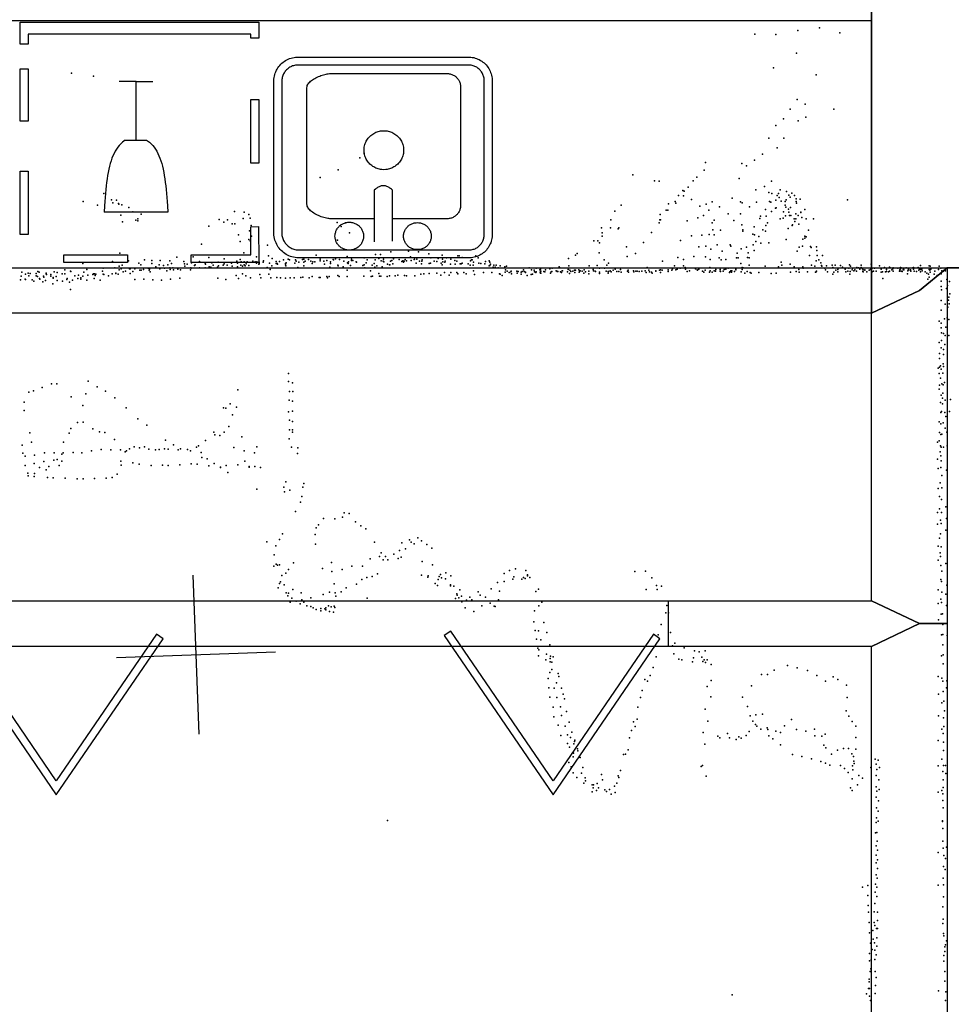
# Model space of a CAD drawing. Header units: millimetres. Extents: x 10845 to 34254, y -43579 to -11665.
# Tile 8 of 28: x 16500 to 18844, y -35990 to -33514. Entities that reach past the tile are written whole.
import ezdxf

# ---------------------------------------------------------------- set-up
doc = ezdxf.new("R2010")
doc.units = ezdxf.units.MM
for name, color, linetype in [('DOORS', 7, 'Continuous'), ('OBJECTS', 8, 'Continuous'), ('P', 9, 'Continuous'), ('PANOS', 10, 'Continuous'), ('ROOMS', 1, 'Continuous'), ('WALLS', 3, 'Continuous')]:
    doc.layers.add(name, color=color, linetype=linetype)

# ---------------------------------------------------------------- blocks, each defined once
blk = doc.blocks.new('Sink_55')
for points in [[(-274.8, 182.6), (-274.5, 187.4), (-274, 191.3), (-273.3, 194.9), (-272.4, 198.5), (-271.2, 202), (-269.9, 205.3), (-268.3, 208.6), (-266.6, 211.8), (-264.6, 214.8), (-262.5, 217.7), (-260.2, 220.4), (-257.8, 223), (-255.2, 225.5), (-252.5, 227.8), (-249.6, 229.9), (-246.6, 231.9), (-243.4, 233.6), (-240.2, 235.2), (-236.8, 236.6), (-233.3, 237.7), (-229.8, 238.7), (-226.1, 239.4), (-222.4, 239.9), (-216.8, 240.2)], [(-216.8, 240.2), (211.9, 240.2)], [(211.9, 240.2), (217.1, 239.9), (221.3, 239.4), (225.3, 238.6), (229.1, 237.6), (232.9, 236.4), (236.6, 234.9), (240.2, 233.3), (243.6, 231.4), (246.9, 229.3), (250, 227), (253, 224.5), (255.9, 221.9), (258.5, 219), (261, 216.1), (263.4, 212.9), (265.5, 209.7), (267.4, 206.3), (269.1, 202.7), (270.6, 199.1), (271.9, 195.3), (272.9, 191.4), (273.7, 187.5), (274.3, 183.4), (274.6, 177.4)], [(-215.9, 220.2), (-219.9, 220.1), (-222.3, 219.8), (-224.7, 219.3), (-227.1, 218.7), (-229.3, 218), (-231.6, 217.1), (-233.7, 216.1), (-235.8, 215), (-237.8, 213.7), (-239.7, 212.4), (-241.5, 210.9), (-243.3, 209.3), (-244.9, 207.6), (-246.4, 205.8), (-247.8, 203.9), (-249.1, 201.9), (-250.3, 199.9), (-251.4, 197.8), (-252.3, 195.6), (-253.1, 193.3), (-253.7, 191), (-254.2, 188.6), (-254.6, 186.3), (-254.8, 181.6)], [(210.9, 220.2), (-215.9, 220.2)], [(-121.6, 185.5), (-121.3, 188.9), (-121, 191.1), (-120.6, 193.3), (-120, 195.4), (-119.3, 197.4), (-118.5, 199.4), (-117.5, 201.3), (-116.4, 203.2), (-115.3, 204.9), (-114, 206.6), (-112.6, 208.2), (-111.2, 209.8), (-109.6, 211.2), (-107.9, 212.5), (-106.2, 213.7), (-104.4, 214.9), (-102.5, 215.9), (-100.6, 216.8), (-98.6, 217.6), (-96.5, 218.2), (-94.4, 218.8), (-92.3, 219.2), (-90.1, 219.4), (-86.7, 219.5)], [(-86.7, 219.5), (-83.3, 219.4), (-81.1, 219.2), (-78.9, 218.8), (-76.8, 218.2), (-74.8, 217.6), (-72.7, 216.8), (-70.8, 215.9), (-68.9, 214.9), (-67.1, 213.7), (-65.4, 212.5), (-63.8, 211.2), (-62.2, 209.8), (-60.7, 208.2), (-59.4, 206.6), (-58.1, 204.9), (-56.9, 203.2), (-55.8, 201.3), (-54.9, 199.4), (-54.1, 197.4), (-53.4, 195.4), (-52.8, 193.3), (-52.3, 191.1), (-52, 188.9), (-51.8, 185.5)], [(-23.8, 198.2), (-23.8, 70.2)], [(21.8, 70.2), (21.8, 199.7)], [(48.8, 185.5), (49, 189), (49.3, 191.3), (49.8, 193.5), (50.4, 195.7), (51.1, 197.8), (52, 199.8), (52.9, 201.8), (54, 203.7), (55.2, 205.5), (56.6, 207.2), (58, 208.9), (59.5, 210.5), (61.1, 211.9), (62.8, 213.3), (64.6, 214.6), (66.4, 215.7), (68.4, 216.8), (70.4, 217.7), (72.4, 218.5), (74.5, 219.2), (76.7, 219.7), (79, 220.1), (81.2, 220.4), (84.7, 220.5)], [(84.7, 220.5), (88.2, 220.4), (90.5, 220.1), (92.7, 219.7), (94.9, 219.2), (97, 218.5), (99.1, 217.7), (101.1, 216.8), (103, 215.7), (104.8, 214.6), (106.6, 213.3), (108.3, 211.9), (109.9, 210.5), (111.4, 208.9), (112.9, 207.2), (114.2, 205.5), (115.4, 203.7), (116.5, 201.8), (117.5, 199.8), (118.3, 197.8), (119, 195.7), (119.7, 193.5), (120.1, 191.3), (120.4, 189), (120.7, 185.5)], [(254.6, 176.4), (254.5, 180.9), (254.1, 183.6), (253.6, 186.3), (252.9, 189), (252.1, 191.6), (251.1, 194.1), (249.9, 196.5), (248.7, 198.9), (247.2, 201.1), (245.7, 203.3), (244, 205.3), (242.2, 207.3), (240.2, 209.1), (238.2, 210.9), (236.1, 212.4), (233.8, 213.9), (231.5, 215.2), (229.1, 216.4), (226.6, 217.4), (224, 218.3), (221.4, 219), (218.7, 219.6), (216.1, 219.9), (210.9, 220.2)], [(-274.8, -206), (-274.8, 182.6)], [(-254.8, 181.6), (-254.8, -205)], [(-86.7, 151.5), (-90.1, 151.7), (-92.3, 151.9), (-94.4, 152.3), (-96.5, 152.8), (-98.6, 153.5), (-100.6, 154.3), (-102.5, 155.2), (-104.4, 156.2), (-106.2, 157.3), (-107.9, 158.6), (-109.6, 159.9), (-111.2, 161.3), (-112.6, 162.8), (-114, 164.4), (-115.3, 166.1), (-116.4, 167.9), (-117.5, 169.8), (-118.5, 171.7), (-119.3, 173.7), (-120, 175.7), (-120.6, 177.8), (-121, 180), (-121.3, 182.2), (-121.6, 185.5)], [(-51.8, 185.5), (-52, 182.2), (-52.3, 180), (-52.8, 177.8), (-53.4, 175.7), (-54.1, 173.7), (-54.9, 171.7), (-55.8, 169.8), (-56.9, 167.9), (-58.1, 166.1), (-59.4, 164.4), (-60.7, 162.8), (-62.2, 161.3), (-63.8, 159.9), (-65.4, 158.6), (-67.1, 157.3), (-68.9, 156.2), (-70.8, 155.2), (-72.7, 154.3), (-74.8, 153.5), (-76.8, 152.8), (-78.9, 152.3), (-81.1, 151.9), (-83.3, 151.7), (-86.7, 151.5)], [(84.7, 150.5), (81.2, 150.7), (79, 150.9), (76.7, 151.3), (74.5, 151.9), (72.4, 152.5), (70.4, 153.4), (68.4, 154.3), (66.4, 155.3), (64.6, 156.5), (62.8, 157.7), (61.1, 159.1), (59.5, 160.6), (58, 162.2), (56.6, 163.8), (55.2, 165.6), (54, 167.4), (52.9, 169.3), (52, 171.3), (51.1, 173.3), (50.4, 175.4), (49.8, 177.6), (49.3, 179.8), (49, 182.1), (48.8, 185.5)], [(120.7, 185.5), (120.4, 182.1), (120.1, 179.8), (119.7, 177.6), (119, 175.4), (118.3, 173.3), (117.5, 171.3), (116.5, 169.3), (115.4, 167.4), (114.2, 165.6), (112.9, 163.8), (111.4, 162.2), (109.9, 160.6), (108.3, 159.1), (106.6, 157.7), (104.8, 156.5), (103, 155.3), (101.1, 154.3), (99.1, 153.4), (97, 152.5), (94.9, 151.9), (92.7, 151.3), (90.5, 150.9), (88.2, 150.7), (84.7, 150.5)], [(254.6, -203.3), (254.6, 176.4)], [(274.6, 177.4), (274.6, -204.3)], [(-195.4, 108.3), (-195.2, 111.7), (-194.9, 113.9), (-194.4, 116), (-193.8, 118.1), (-193.1, 120.1), (-192.3, 122), (-191.4, 123.9), (-190.3, 125.7), (-189.2, 127.5), (-187.9, 129.2), (-186.5, 130.8), (-185.1, 132.3), (-183.5, 133.7), (-181.9, 135), (-180.2, 136.2), (-178.4, 137.3), (-176.6, 138.3), (-174.7, 139.2), (-172.7, 140), (-170.7, 140.6), (-168.6, 141.1), (-166.4, 141.5), (-164.3, 141.8), (-160.9, 141.9)], [(-160.9, 141.9), (-23.7, 141.9)], [(21.8, 141.9), (129.4, 141.9)], [(129.4, 141.9), (133.3, 141.7), (136.2, 141.4), (139.1, 140.9), (142.2, 140.3), (145.4, 139.6), (148.7, 138.7), (152, 137.7), (155.3, 136.6), (158.6, 135.3), (161.9, 134), (165.1, 132.5), (168.2, 130.9), (171.3, 129.2), (174.2, 127.5), (177, 125.6), (179.6, 123.7), (182, 121.6), (184.2, 119.5), (186.2, 117.4), (187.9, 115.1), (189.3, 112.8), (190.4, 110.5), (191.1, 108.1), (191.6, 104.4)], [(-195.4, -189.4), (-195.4, 108.3)], [(191.6, 104.4), (191.6, -187.6)], [(-23.8, 70.2), (-21.1, 67.6), (-19.2, 66.1), (-17.4, 64.7), (-15.6, 63.5), (-13.8, 62.4), (-11.9, 61.4), (-10.1, 60.6), (-8.3, 60), (-6.5, 59.4), (-4.7, 59.1), (-2.8, 58.9), (-1, 58.8), (0.8, 58.9), (2.6, 59.1), (4.4, 59.4), (6.3, 60), (8.1, 60.6), (9.9, 61.4), (11.7, 62.4), (13.6, 63.5), (15.4, 64.7), (17.2, 66.1), (19, 67.6), (21.8, 70.2)], [(-52, -30.6), (-51.7, -25.8), (-51.3, -22.6), (-50.6, -19.5), (-49.8, -16.5), (-48.8, -13.6), (-47.6, -10.7), (-46.3, -8), (-44.8, -5.3), (-43.1, -2.8), (-41.3, -0.3), (-39.3, 2), (-37.2, 4.2), (-35, 6.3), (-32.6, 8.2), (-30.2, 10), (-27.6, 11.6), (-24.9, 13.1), (-22.1, 14.4), (-19.3, 15.5), (-16.3, 16.5), (-13.3, 17.2), (-10.2, 17.8), (-7, 18.2), (-2.2, 18.4)], [(-2.2, 18.4), (2.7, 18.2), (5.8, 17.8), (8.9, 17.2), (12, 16.5), (14.9, 15.5), (17.8, 14.4), (20.6, 13.1), (23.2, 11.6), (25.8, 10), (28.3, 8.2), (30.6, 6.3), (32.9, 4.2), (35, 2), (36.9, -0.3), (38.7, -2.8), (40.4, -5.3), (41.9, -8), (43.3, -10.7), (44.4, -13.6), (45.4, -16.5), (46.3, -19.5), (46.9, -22.6), (47.3, -25.8), (47.6, -30.6)], [(-2.2, -79.6), (-7, -79.4), (-10.2, -79), (-13.3, -78.4), (-16.3, -77.7), (-19.3, -76.7), (-22.1, -75.6), (-24.9, -74.3), (-27.6, -72.8), (-30.2, -71.2), (-32.6, -69.4), (-35, -67.5), (-37.2, -65.4), (-39.3, -63.2), (-41.3, -60.9), (-43.1, -58.5), (-44.8, -55.9), (-46.3, -53.3), (-47.6, -50.5), (-48.8, -47.7), (-49.8, -44.7), (-50.6, -41.7), (-51.3, -38.6), (-51.7, -35.5), (-52, -30.6)], [(47.6, -30.6), (47.3, -35.5), (46.9, -38.6), (46.3, -41.7), (45.4, -44.7), (44.4, -47.7), (43.3, -50.5), (41.9, -53.3), (40.4, -55.9), (38.7, -58.5), (36.9, -60.9), (35, -63.2), (32.9, -65.4), (30.6, -67.5), (28.3, -69.4), (25.8, -71.2), (23.2, -72.8), (20.6, -74.3), (17.8, -75.6), (14.9, -76.7), (12, -77.7), (8.9, -78.4), (5.8, -79), (2.7, -79.4), (-2.2, -79.6)], [(-161.3, -223.5), (-164.6, -223.4), (-166.8, -223.1), (-168.9, -222.7), (-171, -222.1), (-173, -221.4), (-175, -220.6), (-176.9, -219.7), (-178.8, -218.7), (-180.5, -217.5), (-182.2, -216.3), (-183.9, -215), (-185.4, -213.5), (-186.8, -212), (-188.2, -210.4), (-189.4, -208.7), (-190.5, -206.9), (-191.6, -205.1), (-192.5, -203.2), (-193.3, -201.2), (-194, -199.2), (-194.5, -197.1), (-194.9, -194.9), (-195.2, -192.8), (-195.4, -189.4)], [(191.6, -187.6), (191.1, -191.1), (190.4, -193.4), (189.3, -195.7), (188, -197.9), (186.3, -200), (184.4, -202.1), (182.2, -204.1), (179.8, -206), (177.3, -207.9), (174.6, -209.7), (171.7, -211.4), (168.7, -213), (165.6, -214.5), (162.5, -215.9), (159.2, -217.2), (156, -218.4), (152.8, -219.5), (149.6, -220.5), (146.4, -221.3), (143.3, -222), (140.3, -222.6), (137.5, -223.1), (134.7, -223.4), (131, -223.5)], [(-215.3, -264.9), (-220.7, -264.7), (-224.7, -264.2), (-228.4, -263.5), (-232, -262.5), (-235.6, -261.4), (-239, -260), (-242.4, -258.4), (-245.6, -256.6), (-248.7, -254.7), (-251.7, -252.5), (-254.5, -250.2), (-257.1, -247.7), (-259.7, -245.1), (-262, -242.3), (-264.2, -239.4), (-266.2, -236.3), (-268, -233.1), (-269.6, -229.8), (-271, -226.3), (-272.2, -222.8), (-273.2, -219.2), (-273.9, -215.4), (-274.5, -211.6), (-274.8, -206)], [(-254.8, -205), (-254.6, -209.1), (-254.3, -211.6), (-253.9, -214.1), (-253.2, -216.5), (-252.5, -218.8), (-251.6, -221.1), (-250.5, -223.3), (-249.4, -225.5), (-248.1, -227.5), (-246.6, -229.5), (-245.1, -231.4), (-243.4, -233.2), (-241.7, -234.8), (-239.8, -236.4), (-237.9, -237.9), (-235.9, -239.2), (-233.7, -240.4), (-231.5, -241.5), (-229.3, -242.4), (-226.9, -243.2), (-224.5, -243.9), (-222.1, -244.4), (-219.7, -244.7), (-215.3, -244.9)], [(213, -244.9), (217.2, -244.8), (219.8, -244.4), (222.4, -244), (224.9, -243.3), (227.4, -242.5), (229.8, -241.6), (232.1, -240.5), (234.3, -239.3), (236.5, -237.9), (238.5, -236.4), (240.5, -234.8), (242.4, -233.1), (244.1, -231.3), (245.7, -229.3), (247.3, -227.3), (248.6, -225.2), (249.9, -223), (251, -220.7), (252, -218.3), (252.8, -215.9), (253.5, -213.4), (254, -210.8), (254.4, -208.3), (254.6, -203.3)], [(274.6, -204.3), (274.4, -209.3), (273.9, -213.4), (273.1, -217.2), (272.2, -221), (271, -224.6), (269.6, -228.2), (267.9, -231.6), (266.1, -234.9), (264.1, -238.1), (261.9, -241.2), (259.5, -244.1), (256.9, -246.8), (254.2, -249.4), (251.3, -251.8), (248.3, -254), (245.1, -256.1), (241.9, -257.9), (238.4, -259.6), (234.9, -261.1), (231.3, -262.3), (227.5, -263.3), (223.7, -264.1), (219.8, -264.6), (214, -264.9)], [(-215.3, -244.9), (213, -244.9)], [(131, -223.5), (-161.3, -223.5)], [(214, -264.9), (-215.3, -264.9)]]:
    blk.add_lwpolyline(points)
blk = doc.blocks.new('Wine_58')
for points in [[(-300.7, 299.7), (-130.8, 299.7), (-130.8, 279.7), (-280.6, 279.7)], [(-280.6, 279.7), (-280.5, 209.3), (-300.5, 209.2), (-300.7, 299.7)], [(29.5, 299.7), (189.5, 299.7), (189.5, 279.7), (29.5, 279.7), (29.5, 299.7)], [(299.4, 229.3), (299.4, 69.6), (279.4, 69.6), (279.4, 229.3), (299.4, 229.3)], [(-18.7, -8.2), (-25.7, -3), (-30, 0.8), (-33.9, 5), (-37.6, 9.5), (-41, 14.3), (-44.2, 19.5), (-47.1, 25), (-49.7, 30.8), (-52.2, 37), (-54.4, 43.4), (-56.5, 50.2), (-58.4, 57.4), (-60.1, 64.8), (-61.6, 72.6), (-63, 80.6), (-64.3, 89), (-65.5, 97.7), (-66.6, 106.7), (-67.6, 116.1), (-68.6, 125.7), (-69.4, 135.7), (-70.3, 145.9), (-71.1, 156.5), (-72.2, 172.8)], [(-72.2, 172.8), (88.6, 172.8)], [(35.1, -8.2), (42.1, -3), (46.4, 0.8), (50.3, 5), (54, 9.5), (57.4, 14.3), (60.5, 19.5), (63.4, 25), (66.1, 30.8), (68.6, 37), (70.8, 43.4), (72.9, 50.2), (74.7, 57.4), (76.4, 64.8), (78, 72.6), (79.4, 80.6), (80.7, 89), (81.9, 97.7), (83, 106.7), (84, 116.1), (84.9, 125.7), (85.8, 135.6), (86.6, 145.9), (87.4, 156.4), (88.6, 172.8)], [(-300.6, -110.4), (-300.6, 49.7), (-280.6, 49.7), (-280.6, -110.4), (-300.6, -110.4)], [(35.1, -8.2), (-18.7, -8.2)], [(7.4, -8.2), (7.4, -156.2)], [(299.4, -56.2), (299.4, -187.9), (279.4, -187.9), (279.4, -56.2), (299.4, -56.2)], [(7.4, -156.2), (-34.2, -156.2)], [(7.4, -156.2), (50.6, -156.2)], [(-300.7, -305.3), (-300.7, -265.2), (-280.7, -265.2), (-280.7, -275.3)], [(279.4, -275.3), (279.4, -250), (299.4, -250)], [(299.4, -250), (299.4, -305.3)], [(-280.7, -275.3), (9.4, -275.3)], [(9.4, -275.3), (279.4, -275.3)], [(9.4, -305.3), (-300.7, -305.3)], [(299.4, -305.3), (9.4, -305.3)]]:
    blk.add_lwpolyline(points)
blk = doc.blocks.new('7-Bifold_46')
for points in [[(-898.992, 30.3406), (-625.387, 430.985)], [(-625.387, 430.985), (-356.55, 38.1576), (-373.055, 26.8622)], [(350.975, 30.1593), (624.58, 430.804)], [(624.58, 430.804), (893.417, 37.9763), (876.912, 26.6809)], [(-625.37, 395.547), (-882.476, 19.0615), (-898.992, 30.3406)], [(-373.055, 26.8622), (-625.37, 395.547)], [(624.597, 395.366), (367.491, 18.8802), (350.975, 30.1593)], [(876.912, 26.6809), (624.597, 395.366)]]:
    blk.add_lwpolyline(points)

msp = doc.modelspace()

# ---------------------------------------------------------------- linework, layer by layer
at = {"layer": 'DOORS'}
msp.add_lwpolyline([(16303.4, -34975.8), (18132.2, -34975.8), (18132.2, -35090.1), (16303.4, -35090.1), (16303.4, -34975.8)], dxfattribs=at)
at = {"layer": 'OBJECTS'}
for points in [[(15811.5, -33515.3), (18643.6, -33515.3)], [(18643.6, -33515.3), (18643.6, -34137.6)]]:
    msp.add_lwpolyline(points, dxfattribs=at)
at = {"layer": 'P'}
for p in [(18513, -33534), (18350, -33550), (18403, -33551), (18458, -33541), (18564, -33547), (18455, -33598), (18397, -33635), (16631, -33648), (16686, -33656), (18504, -33652), (18457, -33714), (18477, -33726), (18439, -33739), (18478, -33759), (18549, -33739), (18403, -33780), (18422, -33763), (18459, -33768), (18385, -33812), (18423, -33812), (17367, -33849), (18369, -33852), (18406, -33836), (17356, -33861), (18226, -33873), (18317, -33875), (18329, -33881), (18349, -33867), (17302, -33891), (18043, -33904), (18223, -33892), (17256, -33911), (18098, -33919), (18109, -33920), (18195, -33919), (18204, -33910), (18311, -33913), (18392, -33920), (16712, -33951), (18158, -33956), (18169, -33943), (18171, -33957), (18172, -33945), (18182, -33935), (18353, -33942), (18374, -33933), (18385, -33948), (18393, -33951), (18406, -33956), (18410, -33951), (18414, -33942), (18430, -33946), (18436, -33955), (18443, -33950), (18450, -33956), (16660, -33971), (16696, -33980), (16731, -33967), (16735, -33974), (16744, -33968), (16749, -33976), (16750, -33978), (16757, -33979), (18014, -33980), (18133, -33977), (18150, -33971), (18151, -33975), (18191, -33966), (18228, -33978), (18243, -33972), (18293, -33963), (18314, -33972), (18318, -33974), (18354, -33973), (18387, -33971), (18390, -33973), (18403, -33968), (18411, -33961), (18416, -33970), (18426, -33971), (18426, -33980), (18429, -33967), (18439, -33960), (18454, -33964), (18454, -33971), (18455, -33975), (18464, -33965), (18583, -33967), (16755, -34005), (16775, -33986), (16785, -33997), (16806, -34003), (17041, -33996), (17065, -33998), (17077, -34004), (17998, -33995), (18112, -34004), (18127, -33993), (18131, -33993), (18212, -33983), (18221, -34006), (18234, -33993), (18261, -33984), (18283, -34002), (18314, -34002), (18337, -33984), (18377, -33991), (18392, -33996), (18402, -33988), (18404, -33987), (18422, -33997), (18428, -33985), (18435, -33990), (18436, -33998), (18437, -34006), (18440, -33986), (18441, -34006), (18453, -34002), (18459, -34006), (18466, -33998), (18466, -33999), (18476, -33991), (16759, -34022), (16793, -34018), (16798, -34015), (16798, -34020), (17002, -34016), (17014, -34023), (17023, -34017), (17035, -34027), (17042, -34027), (17063, -34014), (17080, -34013), (17083, -34031), (17299, -34024), (17320, -34025), (17988, -34017), (18109, -34025), (18111, -34017), (18113, -34017), (18180, -34020), (18207, -34012), (18243, -34025), (18248, -34018), (18297, -34019), (18317, -34030), (18363, -34014), (18364, -34008), (18378, -34031), (18379, -34008), (18382, -34025), (18414, -34015), (18421, -34013), (18427, -34007), (18444, -34031), (18445, -34030), (18449, -34015), (18451, -34021), (18453, -34015), (18461, -34028), (18468, -34011), (18479, -34015), (18498, -34015), (16976, -34033), (17051, -34055), (17079, -34045), (17309, -34034), (17330, -34050), (17964, -34037), (17966, -34050), (17987, -34037), (18006, -34040), (18008, -34037), (18090, -34049), (18217, -34056), (18235, -34054), (18244, -34042), (18248, -34055), (18264, -34043), (18320, -34042), (18320, -34046), (18345, -34053), (18348, -34035), (18349, -34055), (18370, -34042), (18377, -34046), (18434, -34039), (18485, -34043), (16958, -34078), (17055, -34072), (17077, -34067), (17080, -34070), (17084, -34058), (17124, -34081), (17300, -34068), (17945, -34070), (17955, -34070), (17959, -34075), (17966, -34058), (18070, -34074), (18163, -34069), (18191, -34057), (18255, -34080), (18288, -34080), (18346, -34080), (18353, -34072), (18360, -34059), (18365, -34076), (18385, -34075), (18429, -34067), (18471, -34066), (18476, -34058), (18476, -34063), (18479, -34060), (16752, -34101), (17064, -34100), (17396, -34104), (17408, -34104), (17434, -34098), (17479, -34096), (17504, -34098), (17530, -34103), (17903, -34102), (17958, -34100), (18027, -34085), (18050, -34102), (18209, -34085), (18227, -34083), (18239, -34091), (18268, -34096), (18290, -34083), (18306, -34101), (18316, -34090), (18329, -34086), (18333, -34100), (18348, -34094), (18457, -34096), (18462, -34086), (18470, -34083), (18490, -34084), (18492, -34087), (18505, -34085), (18506, -34094), (16659, -34127), (16734, -34122), (16774, -34120), (16800, -34126), (16805, -34130), (16814, -34118), (16833, -34119), (16833, -34127), (16851, -34130), (16854, -34119), (16873, -34130), (16878, -34120), (16882, -34127), (16896, -34111), (16913, -34122), (16915, -34128), (16922, -34129), (16933, -34125), (16937, -34110), (16942, -34130), (16953, -34122), (16967, -34126), (16968, -34129), (16976, -34112), (16984, -34125), (17000, -34124), (17015, -34115), (17015, -34128), (17033, -34126), (17047, -34121), (17048, -34126), (17055, -34117), (17058, -34123), (17065, -34123), (17065, -34130), (17070, -34128), (17073, -34123), (17087, -34121), (17093, -34123), (17096, -34110), (17096, -34126), (17097, -34123), (17102, -34129), (17103, -34124), (17103, -34126), (17103, -34128), (17113, -34124), (17114, -34120), (17126, -34108), (17129, -34126), (17136, -34114), (17146, -34122), (17146, -34127), (17148, -34127), (17149, -34129), (17154, -34122), (17164, -34118), (17169, -34127), (17169, -34130), (17171, -34125), (17176, -34116), (17179, -34118), (17193, -34126), (17194, -34118), (17196, -34121), (17203, -34124), (17212, -34117), (17215, -34116), (17215, -34124), (17219, -34121), (17227, -34117), (17233, -34121), (17236, -34127), (17238, -34123), (17243, -34123), (17246, -34106), (17256, -34116), (17256, -34120), (17266, -34121), (17267, -34129), (17273, -34119), (17282, -34123), (17282, -34127), (17289, -34117), (17290, -34118), (17295, -34115), (17305, -34117), (17316, -34121), (17324, -34109), (17325, -34125), (17327, -34127), (17328, -34123), (17335, -34116), (17335, -34119), (17339, -34119), (17347, -34123), (17348, -34124), (17367, -34113), (17367, -34130), (17372, -34125), (17375, -34118), (17392, -34127), (17395, -34118), (17404, -34114), (17410, -34120), (17415, -34121), (17416, -34116), (17417, -34123), (17426, -34129), (17431, -34130), (17432, -34130), (17433, -34121), (17437, -34119), (17439, -34128), (17441, -34115), (17455, -34117), (17462, -34122), (17464, -34120), (17466, -34124), (17468, -34121), (17470, -34117), (17474, -34120), (17484, -34110), (17485, -34119), (17493, -34117), (17494, -34116), (17498, -34126), (17500, -34116), (17506, -34121), (17511, -34128), (17512, -34121), (17513, -34118), (17531, -34127), (17534, -34126), (17535, -34113), (17543, -34121), (17550, -34122), (17553, -34114), (17561, -34126), (17563, -34106), (17563, -34130), (17564, -34116), (17565, -34123), (17570, -34124), (17571, -34121), (17574, -34113), (17584, -34129), (17585, -34116), (17595, -34119), (17596, -34129), (17600, -34121), (17603, -34108), (17606, -34108), (17609, -34128), (17611, -34128), (17614, -34112), (17614, -34126), (17629, -34128), (17635, -34120), (17637, -34118), (17639, -34118), (17642, -34124), (17648, -34108), (17654, -34113), (17656, -34126), (17661, -34127), (17661, -34127), (17671, -34128), (17672, -34122), (17682, -34120), (17683, -34124), (17685, -34129), (17881, -34114), (17899, -34106), (17971, -34118), (17982, -34126), (18029, -34109), (18118, -34121), (18156, -34112), (18171, -34117), (18197, -34109), (18226, -34110), (18238, -34117), (18260, -34113), (18265, -34118), (18277, -34117), (18304, -34113), (18308, -34113), (18315, -34127), (18332, -34112), (18336, -34113), (18416, -34124), (18439, -34129), (18488, -34107), (18504, -34120), (18507, -34107), (18511, -34118), (18516, -34125), (18520, -34107), (18588, -34130), (18643, -34129), (16506, -34149), (16515, -34154), (16522, -34151), (16527, -34152), (16542, -34152), (16546, -34147), (16549, -34149), (16567, -34151), (16567, -34153), (16568, -34155), (16579, -34155), (16587, -34148), (16595, -34150), (16607, -34153), (16614, -34143), (16614, -34153), (16628, -34146), (16629, -34147), (16662, -34149), (16669, -34142), (16684, -34155), (16686, -34153), (16689, -34153), (16692, -34154), (16709, -34146), (16710, -34139), (16710, -34154), (16712, -34155), (16733, -34153), (16740, -34138), (16742, -34151), (16742, -34152), (16748, -34154), (16751, -34134), (16751, -34143), (16756, -34140), (16758, -34131), (16761, -34148), (16767, -34146), (16777, -34140), (16778, -34140), (16778, -34152), (16785, -34147), (16790, -34140), (16803, -34144), (16806, -34144), (16812, -34142), (16824, -34139), (16826, -34144), (16827, -34141), (16829, -34148), (16843, -34135), (16853, -34140), (16862, -34132), (16865, -34139), (16871, -34145), (16878, -34138), (16879, -34142), (16886, -34138), (16887, -34143), (16898, -34141), (16905, -34143), (16916, -34134), (16930, -34143), (16931, -34138), (16932, -34139), (16940, -34132), (16953, -34138), (16967, -34138), (16977, -34135), (16981, -34136), (16987, -34131), (16998, -34136), (17001, -34133), (17012, -34131), (17022, -34131), (17035, -34134), (17048, -34135), (17057, -34131), (17061, -34134), (17061, -34153), (17068, -34133), (17077, -34132), (17105, -34155), (17123, -34137), (17127, -34154), (17131, -34142), (17135, -34133), (17170, -34133), (17200, -34137), (17215, -34133), (17281, -34136), (17301, -34131), (17302, -34133), (17314, -34135), (17324, -34144), (17333, -34132), (17364, -34132), (17369, -34138), (17383, -34145), (17387, -34131), (17394, -34136), (17399, -34133), (17404, -34152), (17412, -34135), (17510, -34154), (17517, -34153), (17531, -34152), (17550, -34151), (17569, -34150), (17585, -34150), (17600, -34150), (17603, -34153), (17618, -34150), (17624, -34153), (17634, -34131), (17641, -34131), (17642, -34145), (17645, -34155), (17667, -34150), (17682, -34133), (17683, -34132), (17688, -34150), (17692, -34136), (17693, -34131), (17697, -34136), (17699, -34131), (17704, -34138), (17708, -34153), (17709, -34133), (17709, -34154), (17721, -34135), (17722, -34138), (17722, -34149), (17723, -34143), (17725, -34134), (17727, -34146), (17732, -34150), (17736, -34148), (17737, -34146), (17738, -34153), (17751, -34146), (17752, -34151), (17755, -34147), (17762, -34149), (17762, -34154), (17765, -34147), (17768, -34143), (17770, -34147), (17773, -34149), (17773, -34150), (17782, -34138), (17787, -34155), (17788, -34143), (17791, -34154), (17795, -34144), (17796, -34148), (17799, -34150), (17800, -34139), (17800, -34148), (17809, -34143), (17810, -34149), (17811, -34141), (17811, -34151), (17812, -34146), (17812, -34151), (17819, -34147), (17822, -34148), (17823, -34143), (17834, -34140), (17836, -34151), (17838, -34148), (17839, -34147), (17840, -34139), (17850, -34145), (17852, -34146), (17853, -34147), (17854, -34147), (17858, -34135), (17859, -34137), (17861, -34148), (17864, -34150), (17865, -34145), (17866, -34145), (17879, -34148), (17880, -34142), (17882, -34133), (17884, -34152), (17885, -34144), (17887, -34147), (17892, -34146), (17896, -34144), (17897, -34150), (17899, -34144), (17907, -34143), (17908, -34149), (17910, -34146), (17911, -34145), (17916, -34146), (17920, -34151), (17921, -34143), (17924, -34148), (17932, -34146), (17932, -34153), (17933, -34133), (17943, -34142), (17944, -34145), (17948, -34146), (17949, -34147), (17953, -34132), (17959, -34139), (17959, -34149), (17959, -34152), (17972, -34139), (17976, -34146), (17978, -34131), (17981, -34147), (17981, -34151), (17982, -34147), (17986, -34145), (17989, -34148), (17994, -34144), (17999, -34141), (18003, -34147), (18008, -34147), (18012, -34142), (18014, -34149), (18030, -34146), (18031, -34144), (18032, -34149), (18045, -34145), (18046, -34148), (18051, -34146), (18054, -34146), (18059, -34147), (18066, -34146), (18074, -34145), (18077, -34150), (18079, -34137), (18083, -34144), (18085, -34148), (18090, -34149), (18092, -34151), (18101, -34145), (18101, -34146), (18110, -34144), (18113, -34143), (18113, -34150), (18117, -34144), (18132, -34143), (18132, -34147), (18141, -34144), (18143, -34140), (18148, -34133), (18151, -34143), (18155, -34141), (18162, -34139), (18171, -34133), (18175, -34137), (18176, -34141), (18180, -34147), (18186, -34145), (18201, -34140), (18205, -34143), (18206, -34144), (18209, -34141), (18218, -34146), (18222, -34149), (18225, -34144), (18236, -34149), (18237, -34137), (18238, -34145), (18243, -34149), (18248, -34145), (18251, -34146), (18252, -34142), (18263, -34142), (18263, -34146), (18264, -34147), (18270, -34146), (18273, -34142), (18277, -34141), (18283, -34139), (18286, -34150), (18287, -34148), (18290, -34145), (18291, -34149), (18292, -34145), (18299, -34147), (18302, -34141), (18302, -34143), (18316, -34148), (18318, -34137), (18318, -34142), (18321, -34138), (18325, -34151), (18331, -34147), (18336, -34131), (18338, -34150), (18341, -34151), (18360, -34150), (18376, -34134), (18391, -34152), (18404, -34151), (18410, -34135), (18418, -34131), (18440, -34149), (18449, -34135), (18454, -34147), (18461, -34142), (18462, -34149), (18471, -34135), (18472, -34139), (18483, -34148), (18493, -34131), (18501, -34134), (18503, -34149), (18504, -34148), (18505, -34146), (18518, -34132), (18519, -34134), (18526, -34139), (18528, -34143), (18530, -34133), (18533, -34148), (18545, -34131), (18546, -34137), (18546, -34154), (18549, -34149), (18552, -34131), (18554, -34144), (18559, -34142), (18559, -34148), (18560, -34139), (18566, -34132), (18570, -34138), (18571, -34136), (18577, -34141), (18579, -34148), (18584, -34146), (18587, -34139), (18589, -34154), (18590, -34147), (18591, -34134), (18595, -34143), (18596, -34139), (18596, -34139), (18599, -34145), (18602, -34143), (18606, -34146), (18607, -34137), (18611, -34138), (18614, -34141), (18618, -34131), (18618, -34137), (18621, -34140), (18622, -34147), (18623, -34143), (18623, -34148), (18627, -34143), (18627, -34144), (18632, -34148), (18638, -34144), (18641, -34142), (18645, -34139), (18645, -34148), (18649, -34146), (18651, -34139), (18655, -34146), (18664, -34133), (18668, -34139), (18668, -34141), (18668, -34149), (18671, -34148), (18676, -34137), (18679, -34148), (18681, -34142), (18681, -34147), (18686, -34148), (18689, -34136), (18689, -34146), (18691, -34138), (18695, -34143), (18697, -34140), (18698, -34138), (18698, -34146), (18710, -34139), (18714, -34146), (18715, -34143), (18717, -34137), (18717, -34140), (18718, -34138), (18718, -34146), (18721, -34147), (18723, -34143), (18724, -34140), (18725, -34143), (18731, -34138), (18734, -34153), (18735, -34145), (18736, -34144), (18737, -34141), (18741, -34144), (18742, -34143), (18743, -34146), (18748, -34138), (18749, -34137), (18749, -34141), (18751, -34146), (18757, -34147), (18761, -34137), (18763, -34144), (18764, -34140), (18767, -34132), (18767, -34142), (18767, -34148), (18770, -34141), (18771, -34145), (18779, -34148), (18783, -34151), (18787, -34154), (18789, -34133), (18789, -34142), (18790, -34144), (18791, -34134), (18791, -34149), (18793, -34141), (18801, -34154), (18803, -34146), (18812, -34142), (18814, -34134), (18818, -34139), (18819, -34153), (18821, -34145), (18825, -34146), (18830, -34145), (16502, -34168), (16504, -34159), (16514, -34166), (16515, -34167), (16523, -34158), (16532, -34168), (16536, -34171), (16542, -34158), (16545, -34160), (16550, -34165), (16551, -34166), (16559, -34173), (16560, -34159), (16561, -34161), (16565, -34170), (16579, -34159), (16584, -34178), (16585, -34162), (16585, -34164), (16592, -34160), (16595, -34170), (16608, -34171), (16619, -34167), (16620, -34165), (16626, -34174), (16633, -34169), (16639, -34158), (16647, -34165), (16648, -34156), (16654, -34163), (16654, -34166), (16659, -34159), (16669, -34169), (16672, -34156), (16688, -34165), (16690, -34157), (16703, -34169), (16724, -34158), (16790, -34167), (16813, -34166), (16835, -34168), (16857, -34169), (16880, -34166), (16903, -34164), (16999, -34164), (17019, -34167), (17045, -34157), (17051, -34165), (17069, -34158), (17081, -34163), (17107, -34163), (17132, -34163), (17147, -34162), (17157, -34163), (17169, -34164), (17181, -34163), (17191, -34163), (17208, -34162), (17213, -34161), (17229, -34163), (17236, -34160), (17254, -34162), (17256, -34162), (17273, -34160), (17275, -34163), (17279, -34160), (17301, -34157), (17304, -34160), (17324, -34160), (17366, -34159), (17385, -34160), (17388, -34159), (17406, -34159), (17409, -34159), (17425, -34160), (17431, -34158), (17445, -34158), (17452, -34156), (17469, -34157), (17474, -34158), (17495, -34158), (17560, -34156), (17581, -34156), (17714, -34157), (17777, -34157), (18672, -34165), (18785, -34166), (18789, -34161), (18809, -34157), (18819, -34171), (18833, -34167), (18840, -34172), (16628, -34192), (18819, -34185), (18820, -34193), (18832, -34190), (18835, -34182), (18841, -34203), (18819, -34220), (18829, -34229), (18837, -34219), (18838, -34212), (18839, -34228), (18819, -34244), (18836, -34237), (18814, -34272), (18819, -34277), (18827, -34266), (18834, -34264), (18838, -34268), (18819, -34289), (18820, -34301), (18825, -34303), (18831, -34287), (18814, -34326), (18820, -34321), (18829, -34308), (18838, -34308), (18815, -34353), (18819, -34339), (18825, -34343), (18828, -34331), (18815, -34366), (18825, -34356), (18811, -34390), (18815, -34388), (18817, -34384), (18819, -34393), (18823, -34403), (18824, -34379), (18825, -34386), (16673, -34423), (17177, -34404), (17177, -34424), (17187, -34427), (18814, -34404), (18817, -34415), (18827, -34426), (16523, -34451), (16535, -34447), (16557, -34439), (16580, -34430), (16594, -34430), (16695, -34437), (16716, -34448), (17049, -34445), (17179, -34449), (17188, -34449), (18814, -34443), (18815, -34433), (18821, -34430), (18824, -34432), (16512, -34476), (16630, -34462), (16667, -34455), (16740, -34465), (17178, -34471), (17187, -34473), (18817, -34477), (18819, -34458), (18822, -34466), (18823, -34453), (18829, -34471), (18842, -34469), (16512, -34497), (16659, -34484), (16768, -34490), (17013, -34490), (17019, -34491), (17030, -34480), (17046, -34488), (17177, -34500), (17187, -34498), (18818, -34502), (18820, -34499), (18822, -34480), (18828, -34502), (18840, -34499), (16646, -34527), (16660, -34526), (16798, -34518), (17036, -34508), (17179, -34521), (17187, -34524), (18814, -34525), (18831, -34512), (16629, -34542), (16684, -34543), (16701, -34550), (16820, -34534), (16989, -34551), (17015, -34551), (17027, -34537), (17179, -34545), (17187, -34545), (17187, -34551), (18818, -34530), (18824, -34528), (18829, -34541), (18833, -34551), (16526, -34553), (16530, -34576), (16611, -34576), (16625, -34554), (16715, -34552), (16739, -34570), (16867, -34571), (16968, -34572), (16991, -34558), (17004, -34560), (17059, -34563), (17178, -34568), (18810, -34576), (18814, -34573), (18815, -34552), (18818, -34557), (18821, -34556), (16507, -34584), (16681, -34598), (16705, -34595), (16730, -34596), (16754, -34596), (16766, -34601), (16769, -34598), (16777, -34593), (16788, -34588), (16802, -34591), (16814, -34588), (16825, -34594), (16842, -34596), (16851, -34595), (16865, -34593), (16874, -34594), (16887, -34583), (16899, -34596), (16905, -34593), (16923, -34595), (16930, -34598), (16945, -34589), (16950, -34586), (17039, -34590), (17065, -34598), (17097, -34588), (17184, -34589), (17200, -34591), (18816, -34601), (18817, -34586), (18819, -34589), (18825, -34589), (18834, -34586), (16508, -34604), (16514, -34612), (16538, -34609), (16561, -34625), (16563, -34603), (16586, -34622), (16587, -34603), (16595, -34620), (16606, -34607), (16606, -34624), (16610, -34603), (16635, -34602), (16657, -34603), (16755, -34624), (16957, -34602), (16959, -34615), (16972, -34618), (17067, -34624), (17091, -34603), (17199, -34605), (18810, -34619), (18818, -34611), (18819, -34623), (16514, -34635), (16537, -34630), (16550, -34640), (16567, -34646), (16574, -34638), (16600, -34635), (16756, -34634), (16785, -34628), (16801, -34632), (16831, -34635), (16860, -34634), (16874, -34635), (16903, -34633), (16932, -34631), (16947, -34632), (16976, -34636), (16990, -34630), (17006, -34639), (17006, -34640), (17020, -34635), (17049, -34633), (17078, -34638), (17078, -34639), (17092, -34638), (17106, -34640), (18811, -34643), (18818, -34640), (18832, -34647), (16521, -34654), (16522, -34661), (16537, -34663), (16538, -34655), (16570, -34665), (16585, -34666), (16615, -34667), (16645, -34669), (16660, -34669), (16689, -34668), (16718, -34667), (16733, -34665), (16746, -34657), (17024, -34653), (18821, -34660), (17097, -34695), (17165, -34690), (17170, -34676), (17180, -34697), (17213, -34690), (17215, -34680), (18811, -34693), (18816, -34679), (18821, -34691), (17167, -34701), (17210, -34713), (18815, -34713), (18820, -34721), (17207, -34727), (18815, -34744), (18831, -34739), (17194, -34751), (17265, -34768), (17293, -34769), (17313, -34765), (17317, -34754), (17329, -34756), (18810, -34753), (18817, -34773), (18820, -34753), (18832, -34768), (17246, -34792), (17252, -34784), (17345, -34777), (17359, -34787), (17371, -34794), (18810, -34783), (18819, -34781), (18831, -34798), (17154, -34821), (17162, -34807), (17244, -34809), (17481, -34822), (17502, -34817), (18815, -34818), (18817, -34807), (17122, -34827), (17145, -34837), (17245, -34833), (17393, -34828), (17462, -34830), (17471, -34845), (17485, -34828), (17493, -34832), (17511, -34825), (17525, -34834), (17537, -34843), (18811, -34838), (18819, -34840), (17141, -34860), (17382, -34870), (17406, -34864), (17410, -34855), (17415, -34872), (17421, -34864), (17427, -34872), (17442, -34858), (17453, -34869), (17456, -34849), (17460, -34866), (18811, -34873), (18816, -34855), (18817, -34864), (17140, -34888), (17146, -34883), (17149, -34886), (17154, -34885), (17177, -34897), (17189, -34880), (17262, -34894), (17285, -34879), (17312, -34897), (17336, -34888), (17363, -34888), (17513, -34877), (17539, -34885), (17748, -34895), (18818, -34887), (18831, -34882), (17160, -34912), (17170, -34906), (17286, -34902), (17361, -34922), (17374, -34917), (17387, -34914), (17401, -34908), (17511, -34911), (17527, -34916), (17528, -34913), (17553, -34922), (17556, -34914), (17559, -34909), (17562, -34918), (17572, -34920), (17573, -34905), (17585, -34913), (17719, -34907), (17733, -34899), (17741, -34921), (17744, -34915), (17764, -34921), (17768, -34917), (17772, -34919), (17774, -34899), (17778, -34910), (17778, -34913), (17784, -34917), (18048, -34902), (18075, -34901), (18091, -34918), (18818, -34922), (18821, -34901), (17151, -34943), (17154, -34932), (17157, -34928), (17166, -34935), (17188, -34947), (17292, -34933), (17322, -34943), (17348, -34934), (17546, -34932), (17552, -34937), (17584, -34935), (17584, -34938), (17593, -34939), (17608, -34948), (17687, -34945), (17703, -34929), (17719, -34927), (17806, -34946), (18077, -34947), (18103, -34937), (18104, -34947), (18115, -34939), (18811, -34948), (18820, -34927), (18833, -34936), (17171, -34955), (17175, -34963), (17177, -34956), (17185, -34969), (17209, -34955), (17233, -34968), (17264, -34960), (17280, -34954), (17294, -34955), (17296, -34964), (17309, -34953), (17375, -34969), (17597, -34970), (17600, -34958), (17601, -34961), (17605, -34968), (17612, -34964), (17633, -34966), (17654, -34953), (17659, -34961), (17672, -34966), (17708, -34951), (17799, -34952), (18818, -34971), (18821, -34954), (18831, -34959), (17181, -34979), (17196, -34976), (17206, -34983), (17210, -34973), (17215, -34979), (17223, -34988), (17233, -34990), (17239, -34993), (17246, -34997), (17258, -34995), (17268, -34996), (17271, -34993), (17277, -34988), (17284, -34991), (17292, -34989), (17293, -34992), (17613, -34978), (17621, -34993), (17625, -34974), (17638, -34973), (17663, -34988), (17684, -34981), (17694, -34989), (17697, -34990), (17705, -34973), (17807, -34988), (17814, -34979), (18129, -34987), (18811, -34982), (18820, -34980), (18832, -34987), (17258, -35001), (17271, -34998), (17280, -35002), (17290, -35004), (17643, -35002), (17796, -35001), (18126, -35006), (18133, -35006), (18819, -35009), (18822, -35008), (17794, -35028), (17819, -35030), (18114, -35035), (18812, -35023), (18823, -35035), (17797, -35050), (17806, -35051), (17827, -35055), (18107, -35061), (18138, -35055), (18820, -35061), (18823, -35060), (18834, -35063), (17801, -35072), (17804, -35095), (17812, -35074), (17834, -35086), (18143, -35089), (18149, -35082), (18172, -35094), (18823, -35086), (17806, -35114), (17807, -35099), (17826, -35110), (17835, -35121), (17836, -35115), (17843, -35116), (18102, -35116), (18146, -35109), (18196, -35119), (18198, -35101), (18210, -35104), (18217, -35117), (18225, -35101), (18820, -35114), (18824, -35111), (17824, -35124), (17835, -35129), (17839, -35130), (18094, -35143), (18159, -35122), (18166, -35124), (18193, -35129), (18219, -35128), (18223, -35124), (18226, -35131), (18230, -35124), (18240, -35136), (18432, -35138), (18457, -35144), (18824, -35134), (17834, -35156), (17839, -35148), (17855, -35158), (17857, -35166), (18087, -35163), (18367, -35161), (18382, -35161), (18399, -35150), (18483, -35151), (18506, -35163), (18547, -35167), (18811, -35166), (18821, -35170), (17830, -35171), (17832, -35194), (17845, -35195), (17851, -35182), (17864, -35195), (18073, -35173), (18080, -35178), (18230, -35191), (18240, -35176), (18342, -35189), (18528, -35178), (18559, -35173), (18581, -35188), (18823, -35178), (18832, -35194), (18833, -35177), (17834, -35218), (17852, -35219), (17868, -35210), (18062, -35219), (18067, -35201), (18239, -35217), (18319, -35218), (18582, -35219), (18812, -35210), (18824, -35204), (17843, -35243), (17861, -35242), (17871, -35222), (18056, -35243), (18332, -35241), (18821, -35232), (18826, -35228), (17844, -35267), (17864, -35264), (17876, -35254), (18225, -35248), (18338, -35265), (18353, -35262), (18369, -35261), (18580, -35252), (18587, -35266), (18812, -35265), (18825, -35270), (18827, -35252), (17855, -35288), (17873, -35291), (17883, -35281), (18045, -35280), (18049, -35292), (18054, -35273), (18232, -35278), (18345, -35278), (18352, -35287), (18355, -35291), (18425, -35290), (18442, -35274), (18595, -35279), (18604, -35291), (18826, -35292), (17862, -35314), (17879, -35313), (17886, -35319), (17890, -35306), (18040, -35302), (18220, -35307), (18257, -35316), (18281, -35309), (18310, -35318), (18328, -35314), (18336, -35304), (18365, -35298), (18381, -35295), (18383, -35299), (18385, -35315), (18403, -35303), (18415, -35307), (18455, -35299), (18478, -35303), (18500, -35298), (18501, -35315), (18519, -35316), (18527, -35311), (18604, -35319), (18821, -35298), (18824, -35309), (17879, -35334), (17884, -35344), (17895, -35335), (17896, -35329), (17897, -35326), (18035, -35320), (18224, -35336), (18262, -35320), (18286, -35320), (18303, -35324), (18316, -35321), (18395, -35323), (18415, -35338), (18524, -35339), (18811, -35327), (18825, -35331), (17893, -35368), (17894, -35359), (17904, -35348), (17905, -35353), (18020, -35362), (18025, -35361), (18031, -35350), (18445, -35362), (18468, -35367), (18529, -35345), (18543, -35361), (18558, -35351), (18573, -35347), (18586, -35347), (18594, -35360), (18598, -35367), (18604, -35349), (18825, -35352), (17882, -35382), (17888, -35393), (17911, -35370), (18215, -35392), (18218, -35390), (18493, -35373), (18516, -35380), (18528, -35384), (18539, -35389), (18566, -35390), (18596, -35391), (18599, -35379), (18600, -35385), (18653, -35374), (18655, -35386), (18660, -35376), (18811, -35391), (18821, -35374), (18825, -35390), (18830, -35390), (17893, -35408), (17914, -35409), (17917, -35395), (17964, -35412), (18006, -35416), (18012, -35402), (18228, -35417), (18576, -35397), (18585, -35407), (18597, -35401), (18612, -35415), (18642, -35395), (18655, -35415), (18657, -35400), (18664, -35395), (18823, -35405), (18831, -35410), (17902, -35420), (17920, -35434), (17923, -35421), (17924, -35428), (17941, -35438), (17944, -35438), (17953, -35435), (17967, -35426), (17997, -35442), (18003, -35434), (18008, -35420), (18595, -35423), (18608, -35438), (18621, -35422), (18655, -35443), (18662, -35426), (18824, -35426), (17941, -35456), (17943, -35446), (17952, -35453), (17957, -35446), (17973, -35451), (17977, -35455), (17984, -35450), (17989, -35462), (17999, -35458), (18591, -35446), (18595, -35453), (18657, -35454), (18663, -35450), (18811, -35457), (18821, -35453), (18823, -35461), (18824, -35445), (18655, -35469), (18661, -35479), (18823, -35478), (18656, -35496), (18660, -35505), (18824, -35496), (17426, -35528), (18655, -35533), (18656, -35521), (18660, -35530), (18822, -35529), (18822, -35531), (18654, -35559), (18657, -35558), (18823, -35548), (18655, -35592), (18658, -35580), (18823, -35580), (18655, -35615), (18659, -35603), (18811, -35609), (18824, -35598), (18826, -35616), (18832, -35595), (18655, -35635), (18659, -35627), (18830, -35624), (18655, -35665), (18659, -35649), (18825, -35644), (18829, -35651), (18654, -35688), (18658, -35673), (18811, -35691), (18824, -35673), (18825, -35690), (18621, -35696), (18634, -35692), (18653, -35708), (18657, -35696), (18634, -35717), (18652, -35737), (18657, -35719), (18825, -35720), (18635, -35742), (18636, -35759), (18650, -35758), (18659, -35759), (18823, -35745), (18638, -35785), (18650, -35785), (18659, -35780), (18823, -35787), (18824, -35776), (18639, -35811), (18647, -35805), (18652, -35792), (18656, -35800), (18659, -35800), (18825, -35812), (18641, -35837), (18648, -35827), (18651, -35836), (18657, -35823), (18826, -35818), (18832, -35831), (18639, -35863), (18645, -35853), (18652, -35854), (18657, -35844), (18828, -35846), (18828, -35858), (18830, -35841), (18639, -35881), (18643, -35879), (18652, -35878), (18655, -35866), (18826, -35868), (18826, -35882), (18640, -35908), (18642, -35901), (18653, -35908), (18828, -35908), (18638, -35927), (18638, -35934), (18655, -35923), (18828, -35932), (18636, -35951), (18639, -35951), (18653, -35963), (18654, -35943), (18812, -35957), (18831, -35959), (18293, -35967), (18631, -35964), (18639, -35970), (18641, -35981), (18830, -35981)]:
    msp.add_point(p, dxfattribs=at)
at = {"layer": 'PANOS'}
for points in [[(16936.3, -34911.1), (16951.1, -35310.8)], [(16743.9, -35118.4), (17143.6, -35103.5)]]:
    msp.add_lwpolyline(points, dxfattribs=at)
at = {"layer": 'ROOMS'}
for points in [[(20859.8, -28683), (20643.8, -28683), (20643.8, -22783.8), (15811.5, -22783.8), (15811.5, -31604), (17875.2, -31604), (18643.6, -32372.3), (18643.6, -34137.6), (18834.1, -34137.6), (19634.2, -34137.6), (19634.2, -34067.8), (19634.2, -33070.8), (20643.8, -33070.8), (20643.8, -30613.3), (21450.3, -30613.3), (21450.3, -29895.8), (20859.8, -29895.8), (20859.8, -28683)], [(15811.5, -32029.4), (15811.5, -34137.6), (18643.6, -34137.6), (18643.6, -32372.3), (17875.2, -31604), (15811.5, -31604), (15811.5, -31915.1), (17720, -31915.1), (18229.4, -32424.5), (18148.6, -32505.3), (17672.7, -32029.4), (15811.5, -32029.4)], [(18834.1, -34137.6), (18834.1, -35032.9), (18834.1, -38487.3), (20789.9, -38487.3), (21558.2, -38487.3), (23710.9, -38487.3), (23710.9, -37649.2), (20643.8, -37649.2), (20643.8, -37261.8), (19748.5, -36582.3), (19634.2, -36582.3), (19634.2, -35375.8), (19634.2, -34137.6), (18834.1, -34137.6)], [(18643.6, -34975.8), (18643.6, -34251.9), (15811.5, -34251.9), (15811.5, -34975.8), (18643.6, -34975.8)], [(15811.5, -38500.1), (18643.6, -38500.1), (18643.6, -35090.1), (15811.5, -35090.1), (15811.5, -38500.1)]]:
    msp.add_lwpolyline(points, close=True, dxfattribs=at)
at = {"layer": 'WALLS'}
for points in [[(18643.6, -34251.9), (15811.5, -34251.9), (15735.3, -34194.8), (15811.5, -34137.6), (18643.6, -34137.6), (18643.6, -34194.8), (18643.6, -34251.9)], [(18643.6, -34251.9), (18643.6, -34194.8), (18643.6, -34137.6), (18834.1, -34137.6), (18764.2, -34194.8), (18643.6, -34251.9)], [(18834.1, -34137.6), (18834.1, -35032.9), (18764.2, -35032.9), (18643.6, -34975.8), (18643.6, -34251.9), (18764.2, -34194.8), (18834.1, -34137.6)], [(15811.5, -34975.8), (18643.6, -34975.8), (18764.2, -35032.9), (18643.6, -35090.1), (15811.5, -35090.1), (15735.3, -35032.9), (15811.5, -34975.8)], [(18834.1, -35032.9), (18834.1, -38487.3), (18764.2, -38576.2), (18643.6, -38500.1), (18643.6, -35090.1), (18764.2, -35032.9), (18834.1, -35032.9)]]:
    msp.add_lwpolyline(points, dxfattribs=at)

# ---------------------------------------------------------------- block references
at = {"layer": 'DOORS', "yscale": -1}
msp.add_blockref('7-Bifold_46', (17217.8, -35032.9), dxfattribs=at)
at = {"layer": 'OBJECTS', "rotation": 180}
for name, p in [('Wine_58', (16801.1, -33825.1)), ('Sink_55', (17414.4, -33872.6))]:
    msp.add_blockref(name, p, dxfattribs=at)

doc.saveas('drawing.dxf')
